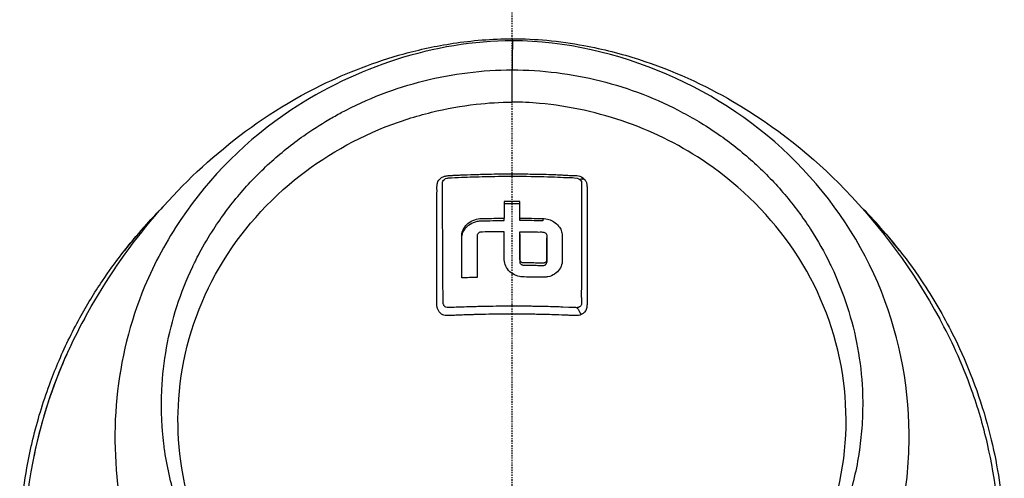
# Model space of a CAD drawing. Header units: millimetres. Extents: x 0 to 4378, y 0 to 2376.
# Tile 183 of 211: x 2252 to 2343, y 1691 to 1734. Entities that reach past the tile are written whole.
import ezdxf

# ---------------------------------------------------------------- set-up
doc = ezdxf.new("R2010")
doc.units = ezdxf.units.MM
doc.header["$LTSCALE"] = 0.2
doc.linetypes.add('CENTER2', pattern=[1.125, 0.75, -0.125, 0.125, -0.125])
doc.layers.add('02_Center Line', color=1, linetype='CENTER2')

# ---------------------------------------------------------------- blocks, each defined once
blk = doc.blocks.new('Blk$A25K1-2P24H')
for p, q in [((0.011, 1138.671), (0.011, 1141.642)), ((-15.28, 1140.791), (-15.281, 1140.786)), ((-13.63, 1138.741), (-13.629, 1138.742)), ((13.629, 1138.742), (13.629, 1138.744)), ((20.258, 1138.013), (20.259, 1138.012)), ((24.02, 1135.176), (24.02, 1135.176)), ((24.21, 1135.012), (24.21, 1135.012)), ((24.447, 1134.805), (24.446, 1134.805)), ((-0.714, 1129.507), (-0.714, 1127.969)), ((0.713, 1127.969), (0.713, 1129.507)), ((-0.714, 1127.755), (-0.714, 1127.969)), ((0.713, 1127.755), (0.713, 1127.969)), ((2.854, 1127.936), (2.854, 1127.724)), ((-3.211, 1126.359), (-3.211, 1126.148)), ((3.21, 1126.365), (3.21, 1126.364)), ((0.713, 1124.182), (0.713, 1123.97)), ((3.21, 1124.135), (3.21, 1123.924)), ((33.892, 1121.63), (33.892, 1121.63)), ((-31.222, 1118.784), (-31.221, 1118.784)), ((-31.163, 1118.99), (-31.161, 1118.998)), ((-36.018, 1114.437), (-36.017, 1114.437)), ((-35.971, 1114.682), (-35.972, 1114.682)), ((-35.962, 1114.737), (-35.961, 1114.737)), ((-35.919, 1114.949), (-35.92, 1114.949)), ((35.919, 1114.949), (35.92, 1114.949)), ((35.961, 1114.737), (35.961, 1114.737)), ((35.971, 1114.682), (35.972, 1114.682)), ((36.018, 1114.437), (36.017, 1114.437))]:
    blk.add_line(p, q)
for centre, radius, start, end in [((0, 1097), 45.4, 135.10069, 141.92266), ((0, 1097), 45.4, 38.07734, 44.85789), ((-32.043, 1115.5), 2.5, 76.25126, 76.27424), ((-32.043, 1115.5), 2.929, 76.14995, 76.1677), ((0, 1097), 41, 31.02943, 31.02952), ((-32.043, 1115.5), 1.6, 75.92041, 75.95787), ((-32.043, 1115.5), 1.25, 75.3254, 75.37069), ((-32.043, 1115.5), 4.535, 204.72925, 204.75761), ((32.043, 1115.5), 4.535, 335.24521, 335.25325), ((-32.043, 1115.5), 4.734, 208.21607, 208.24344), ((32.043, 1115.5), 4.734, 331.75986, 331.76727), ((0, 1097), 34, 161.25405, 161.25529)]:
    blk.add_arc(centre, radius, start, end)
for centre, major_axis, ratio, start_param, end_param in [((0.349, 1142.695), (-0.066, -5.528), 0.059971, 4.41267, 4.904672), ((-1.051, -89.167), (-1.092, -1233.685), 0.0005, 3.124159, 3.141593), ((-1.051, -89.167), (-1.092, -1233.685), 0.0005, 3.141593, 3.141594), ((0.001, 1072.608), (80.471, 0), 0.707107, 1.561941, 1.579673), ((0, 1067.473), (87.427, 0), 0.707107, 1.562643, 1.578965), ((0, 1066.274), (86.95, 0), 0.707107, 1.537976, 1.562598), ((0.034, 1061.245), (-86.705, 0), 0.707107, 4.749821, 4.766295), ((-31.203, 1118.781), (-0.187, 0.071), 0.99998, 1.56661, 1.570796)]:
    blk.add_ellipse(centre, major_axis=major_axis, ratio=ratio, start_param=start_param, end_param=end_param)
for points, knots in [([(-39.44, 1118.697), (-36.091, 1124.784), (-31.914, 1130.019), (-23.966, 1136.568), (-21, 1138.56), (-15.187, 1141.405), (-12.661, 1142.387), (-8.518, 1143.521), (-7.016, 1143.852), (-3.722, 1144.354), (-1.853, 1144.517), (0.041, 1144.518)], [0, 0, 0, 0, 2.975946, 2.975946, 4.469782, 4.469782, 5.483644, 5.483644, 6.019057, 6.019057, 6.588479, 6.588479, 6.588479, 6.588479]), ([(0.051, 1144.331), (-7.222, 1144.29), (-14.381, 1141.896), (-20.383, 1137.928), (-24.407, 1135.269), (-27.873, 1131.815), (-30.545, 1127.851), (-31.858, 1125.902), (-32.98, 1123.829), (-33.881, 1121.667), (-36.614, 1115.108), (-37.288, 1107.781), (-35.969, 1100.826), (-34.962, 1095.518), (-32.895, 1090.402), (-29.931, 1085.841), (-29.012, 1084.426), (-28.007, 1083.065), (-26.92, 1081.769)], [0, 0, 0, 0, 0.25, 0.25, 0.25, 0.417586, 0.417586, 0.417586, 0.5, 0.5, 0.5, 0.75, 0.75, 0.75, 0.940822, 0.940822, 0.940822, 1, 1, 1, 1]), ([(0.041, 1144.518), (1.114, 1144.516), (2.183, 1144.463), (4.391, 1144.261), (5.534, 1144.097), (8.404, 1143.566), (10.071, 1143.132), (14.81, 1141.614), (17.772, 1140.253), (24.372, 1136.414), (27.743, 1133.664), (34.116, 1127.095), (37, 1123.138), (39.444, 1118.692)], [0, 0, 0, 0, 0.322422, 0.322422, 0.701066, 0.701066, 1.320921, 1.320921, 2.540525, 2.540525, 4.416149, 4.416149, 6.585961, 6.585961, 6.585961, 6.585961]), ([(26.307, 1081.081), (29.505, 1084.679), (32.022, 1088.843), (33.777, 1093.284), (34.656, 1095.505), (35.347, 1097.8), (35.828, 1100.135), (36.309, 1102.468), (36.58, 1104.841), (36.617, 1107.221), (36.69, 1111.982), (35.846, 1116.761), (34.069, 1121.198), (32.292, 1125.634), (29.604, 1129.718), (26.208, 1133.142), (22.814, 1136.564), (18.725, 1139.334), (14.256, 1141.247), (9.786, 1143.159), (4.944, 1144.314), (0.051, 1144.331)], [0, 0, 0, 0, 0.166636, 0.166636, 0.166636, 0.25, 0.25, 0.25, 0.333311, 0.333311, 0.333311, 0.49999, 0.49999, 0.49999, 0.666694, 0.666694, 0.666694, 0.833333, 0.833333, 0.833333, 1, 1, 1, 1]), ([(-26.146, 1092.616), (-26.222, 1092.715), (-26.297, 1092.815), (-26.371, 1092.916), (-26.864, 1093.585), (-27.331, 1094.271), (-27.769, 1094.975), (-28.206, 1095.678), (-28.615, 1096.398), (-28.993, 1097.132), (-29.372, 1097.866), (-29.721, 1098.614), (-30.039, 1099.374), (-30.356, 1100.134), (-30.642, 1100.907), (-30.896, 1101.689), (-31.149, 1102.471), (-31.37, 1103.262), (-31.558, 1104.06), (-31.746, 1104.859), (-31.9, 1105.665), (-32.019, 1106.476), (-32.053, 1106.703), (-32.084, 1106.93), (-32.112, 1107.158), (-32.161, 1107.555), (-32.202, 1107.954), (-32.234, 1108.353), (-32.249, 1108.542), (-32.263, 1108.731), (-32.274, 1108.92), (-32.3, 1109.338), (-32.317, 1109.757), (-32.326, 1110.175), (-32.339, 1110.831), (-32.33, 1111.487), (-32.3, 1112.141), (-32.239, 1113.444), (-32.091, 1114.742), (-31.858, 1116.027), (-31.625, 1117.314), (-31.306, 1118.588), (-30.904, 1119.837), (-30.501, 1121.086), (-30.015, 1122.312), (-29.449, 1123.502), (-29.377, 1123.654), (-29.303, 1123.804), (-29.229, 1123.954), (-29.094, 1124.226), (-28.955, 1124.496), (-28.811, 1124.764), (-28.41, 1125.512), (-27.977, 1126.245), (-27.514, 1126.961), (-26.793, 1128.073), (-25.998, 1129.143), (-25.136, 1130.16), (-24.273, 1131.178), (-23.343, 1132.143), (-22.352, 1133.048), (-21.361, 1133.954), (-20.31, 1134.799), (-19.207, 1135.577), (-18.458, 1136.105), (-17.685, 1136.603), (-16.891, 1137.067), (-16.515, 1137.287), (-16.135, 1137.5), (-15.75, 1137.705), (-14.551, 1138.344), (-13.311, 1138.911), (-12.037, 1139.401), (-10.764, 1139.89), (-9.459, 1140.303), (-8.131, 1140.636), (-6.803, 1140.968), (-5.453, 1141.22), (-4.092, 1141.388), (-2.732, 1141.557), (-1.361, 1141.642), (0.011, 1141.642)], [0, 0, 0, 0, 0.005433, 0.005433, 0.005433, 0.041569, 0.041569, 0.041569, 0.077688, 0.077688, 0.077688, 0.113822, 0.113822, 0.113822, 0.149952, 0.149952, 0.149952, 0.186071, 0.186071, 0.186071, 0.222204, 0.222204, 0.222204, 0.232329, 0.232329, 0.232329, 0.25, 0.25, 0.25, 0.258368, 0.258368, 0.258368, 0.276877, 0.276877, 0.276877, 0.305871, 0.305871, 0.305871, 0.363632, 0.363632, 0.363632, 0.421486, 0.421486, 0.421486, 0.479349, 0.479349, 0.479349, 0.486699, 0.486699, 0.486699, 0.5, 0.5, 0.5, 0.537191, 0.537191, 0.537191, 0.595052, 0.595052, 0.595052, 0.652905, 0.652905, 0.652905, 0.710747, 0.710747, 0.710747, 0.75, 0.75, 0.75, 0.768586, 0.768586, 0.768586, 0.826443, 0.826443, 0.826443, 0.884299, 0.884299, 0.884299, 0.942168, 0.942168, 0.942168, 1, 1, 1, 1]), ([(0.011, 1141.642), (1.382, 1141.644), (2.754, 1141.558), (4.113, 1141.389), (5.474, 1141.22), (6.824, 1140.967), (8.151, 1140.633), (9.479, 1140.3), (10.783, 1139.885), (12.056, 1139.395), (13.329, 1138.904), (14.569, 1138.337), (15.767, 1137.699), (16.33, 1137.4), (16.883, 1137.084), (17.426, 1136.754), (18.04, 1136.381), (18.641, 1135.987), (19.227, 1135.575), (20.33, 1134.797), (21.382, 1133.952), (22.373, 1133.046), (23.363, 1132.141), (24.293, 1131.175), (25.155, 1130.156), (26.017, 1129.138), (26.81, 1128.067), (27.529, 1126.954), (28.205, 1125.908), (28.815, 1124.824), (29.356, 1123.71), (29.391, 1123.638), (29.426, 1123.566), (29.46, 1123.493), (30.027, 1122.303), (30.514, 1121.078), (30.917, 1119.829), (31.32, 1118.58), (31.639, 1117.306), (31.873, 1116.019), (32.106, 1114.734), (32.254, 1113.435), (32.314, 1112.132), (32.344, 1111.478), (32.351, 1110.822), (32.337, 1110.167), (32.328, 1109.748), (32.31, 1109.329), (32.284, 1108.911), (32.234, 1108.141), (32.155, 1107.372), (32.045, 1106.606), (32.039, 1106.56), (32.032, 1106.514), (32.025, 1106.468), (31.905, 1105.657), (31.75, 1104.852), (31.561, 1104.054), (31.372, 1103.256), (31.149, 1102.465), (30.894, 1101.684), (30.639, 1100.903), (30.351, 1100.132), (30.033, 1099.372), (29.867, 1098.977), (29.693, 1098.585), (29.511, 1098.197), (29.343, 1097.839), (29.17, 1097.483), (28.99, 1097.13), (28.615, 1096.395), (28.213, 1095.673), (27.78, 1094.967), (27.346, 1094.261), (26.882, 1093.573), (26.386, 1092.906), (25.89, 1092.238), (25.362, 1091.592), (24.803, 1090.972), (24.747, 1090.91), (24.691, 1090.849), (24.632, 1090.785)], [0, 0, 0, 0, 0.0558973, 0.0558973, 0.0558973, 0.1118359, 0.1118359, 0.1118359, 0.1677762, 0.1677762, 0.1677762, 0.2237383, 0.2237383, 0.2237383, 0.25, 0.25, 0.25, 0.2796998, 0.2796998, 0.2796998, 0.3356284, 0.3356284, 0.3356284, 0.3915473, 0.3915473, 0.3915473, 0.4474757, 0.4474757, 0.4474757, 0.5, 0.5, 0.5, 0.503405, 0.503405, 0.503405, 0.5593482, 0.5593482, 0.5593482, 0.6152764, 0.6152764, 0.6152764, 0.6711159, 0.6711159, 0.6711159, 0.6991461, 0.6991461, 0.6991461, 0.7170401, 0.7170401, 0.7170401, 0.75, 0.75, 0.75, 0.7519922, 0.7519922, 0.7519922, 0.7869331, 0.7869331, 0.7869331, 0.8218791, 0.8218791, 0.8218791, 0.8568262, 0.8568262, 0.8568262, 0.875, 0.875, 0.875, 0.8917408, 0.8917408, 0.8917408, 0.9266216, 0.9266216, 0.9266216, 0.9615238, 0.9615238, 0.9615238, 0.996469, 0.996469, 0.996469, 0.9999607, 0.9999607, 0.9999607, 0.9999607]), ([(-24.352, 1091.321), (-27.244, 1094.916), (-28.676, 1098.269), (-30.658, 1104.505), (-30.964, 1108.097), (-30.466, 1115.1), (-29.426, 1118.778), (-25.922, 1125.548), (-23.503, 1128.569), (-17.928, 1133.306), (-14.929, 1135.096), (-10.303, 1136.926), (-8.879, 1137.379), (-6.075, 1138.068), (-4.683, 1138.318), (-2.217, 1138.599), (-1.101, 1138.671), (0.011, 1138.671)], [0.000058, 0.000058, 0.000058, 0.000058, 1.424941, 1.424941, 3.493101, 3.493101, 5.923775, 5.923775, 8.34, 8.34, 10.482518, 10.482518, 11.395771, 11.395771, 12.255616, 12.255616, 12.922602, 12.922602, 12.922602, 12.922602]), ([(24.356, 1091.313), (25.922, 1093.268), (27.051, 1095.133), (28.853, 1098.803), (29.589, 1100.857), (30.958, 1106.742), (31.045, 1110.622), (29.649, 1118.146), (28.192, 1121.71), (23.931, 1128.095), (21.184, 1130.853), (15.71, 1134.593), (13.246, 1135.844), (9.341, 1137.236), (8.01, 1137.618), (5.3, 1138.215), (3.912, 1138.431), (1.702, 1138.629), (0.859, 1138.671), (0.011, 1138.671)], [-6.917277, -6.917277, -6.917277, -6.917277, -6.307005, -6.307005, -5.616269, -5.616269, -4.383959, -4.383959, -3.160831, -3.160831, -1.94987, -1.94987, -1.100763, -1.100763, -0.676872, -0.676872, -0.254293, -0.254293, 0, 0, 0, 0]), ([(-6.926, 1129.272), (-6.926, 1129.39), (-6.925, 1129.507), (-6.925, 1129.623), (-6.924, 1129.709), (-6.923, 1129.795), (-6.923, 1129.88), (-6.922, 1129.964), (-6.922, 1130.007), (-6.921, 1130.133), (-6.919, 1130.258), (-6.918, 1130.365), (-6.917, 1130.452), (-6.917, 1130.496), (-6.917, 1130.535), (-6.917, 1130.567), (-6.918, 1130.599), (-6.918, 1130.628), (-6.92, 1130.683), (-6.924, 1130.791), (-6.923, 1130.904), (-6.917, 1130.995), (-6.911, 1131.087), (-6.913, 1131.111), (-6.885, 1131.205), (-6.828, 1131.393), (-6.716, 1131.547), (-6.553, 1131.67), (-6.472, 1131.732), (-6.384, 1131.78), (-6.289, 1131.816), (-6.206, 1131.847), (-6.084, 1131.872), (-6.013, 1131.882)], [0.59880138, 0.59880138, 0.59880138, 0.59880138, 0.609375, 0.609375, 0.609375, 0.6171875, 0.6171875, 0.6171875, 0.625, 0.625, 0.625, 0.6328125, 0.6328125, 0.6328125, 0.63671875, 0.63671875, 0.63671875, 0.640625, 0.640625, 0.640625, 0.6484375, 0.6484375, 0.6484375, 0.65625, 0.65625, 0.65625, 0.671875, 0.671875, 0.671875, 0.6796875, 0.6796875, 0.6796875, 0.68652344, 0.68652344, 0.68652344, 0.68652344]), ([(-6.419, 1130.993), (-6.427, 1131.124), (-6.433, 1131.254), (-6.38, 1131.377), (-6.322, 1131.512), (-6.184, 1131.615), (-6.025, 1131.659)], [0.62940825, 0.62940825, 0.62940825, 0.62940825, 0.640625, 0.640625, 0.640625, 0.65299007, 0.65299007, 0.65299007, 0.65299007]), ([(-6.025, 1131.659), (-5.984, 1131.671), (-5.94, 1131.678), (-5.897, 1131.681), (-5.478, 1131.706), (-5.069, 1131.721), (-4.656, 1131.738), (-4.578, 1131.742), (-4.5, 1131.745), (-4.422, 1131.748)], [0.65299007, 0.65299007, 0.65299007, 0.65299007, 0.65625, 0.65625, 0.65625, 0.6875, 0.6875, 0.6875, 0.69342024, 0.69342024, 0.69342024, 0.69342024]), ([(-6.013, 1131.882), (-6.002, 1131.883), (-5.993, 1131.884), (-5.986, 1131.885), (-5.861, 1131.897), (-5.696, 1131.908), (-5.491, 1131.918), (-5.389, 1131.923), (-5.277, 1131.929), (-5.155, 1131.934), (-5.034, 1131.94), (-4.869, 1131.947), (-4.762, 1131.952), (-4.335, 1131.972), (-3.914, 1131.988), (-3.467, 1132.002), (-3.394, 1132.004), (-3.32, 1132.006), (-3.247, 1132.008)], [0.68652344, 0.68652344, 0.68652344, 0.68652344, 0.6875, 0.6875, 0.6875, 0.703125, 0.703125, 0.703125, 0.7109375, 0.7109375, 0.7109375, 0.71875, 0.71875, 0.71875, 0.75, 0.75, 0.75, 0.75516272, 0.75516272, 0.75516272, 0.75516272]), ([(-4.422, 1131.748), (-3.675, 1131.778), (-2.929, 1131.801), (-2.184, 1131.816), (-1.773, 1131.825), (-1.363, 1131.831), (-0.953, 1131.835), (-0.85, 1131.835), (-0.727, 1131.836), (-0.558, 1131.837), (-0.389, 1131.838), (-0.222, 1131.839), (-0.058, 1131.839), (-0.035, 1131.839), (-0.013, 1131.839), (0.01, 1131.839), (0.313, 1131.839), (0.607, 1131.838), (0.89, 1131.835), (2.105, 1131.826), (3.115, 1131.8), (3.924, 1131.772), (4.328, 1131.757), (4.672, 1131.718), (4.98, 1131.716), (5.287, 1131.713), (5.548, 1131.722), (5.745, 1131.698), (6.14, 1131.651), (6.296, 1131.513), (6.297, 1131.512)], [0.6934202, 0.6934202, 0.6934202, 0.6934202, 0.75, 0.75, 0.75, 0.78125, 0.78125, 0.78125, 0.7890625, 0.7890625, 0.7890625, 0.796875, 0.796875, 0.796875, 0.7979664, 0.7979664, 0.7979664, 0.8125, 0.8125, 0.8125, 0.875, 0.875, 0.875, 0.90625, 0.90625, 0.90625, 0.9375, 0.9375, 0.9375, 1, 1, 1, 1]), ([(-3.247, 1132.008), (-2.782, 1132.022), (-2.327, 1132.033), (-1.879, 1132.041), (-1.243, 1132.052), (-0.618, 1132.058), (0.01, 1132.057), (0.555, 1132.057), (1.104, 1132.053), (1.665, 1132.044), (1.745, 1132.043), (1.825, 1132.042), (1.905, 1132.041), (2.579, 1132.03), (3.234, 1132.016), (3.879, 1131.991), (3.983, 1131.987), (4.116, 1131.982), (4.188, 1131.979)], [0.7551627, 0.7551627, 0.7551627, 0.7551627, 0.7879909, 0.7879909, 0.7879909, 0.8345724, 0.8345724, 0.8345724, 0.875, 0.875, 0.875, 0.8807705, 0.8807705, 0.8807705, 0.9296875, 0.9296875, 0.9296875, 0.9375, 0.9375, 0.9375, 0.9375]), ([(4.188, 1131.979), (4.26, 1131.975), (4.347, 1131.97), (4.451, 1131.964), (4.555, 1131.957), (4.707, 1131.947), (4.812, 1131.94), (4.867, 1131.936), (4.922, 1131.933), (4.978, 1131.93)], [0.9375, 0.9375, 0.9375, 0.9375, 0.9453125, 0.9453125, 0.9453125, 0.953125, 0.953125, 0.953125, 0.95716382, 0.95716382, 0.95716382, 0.95716382]), ([(4.978, 1131.93), (5.03, 1131.928), (5.082, 1131.925), (5.135, 1131.924), (5.244, 1131.92), (5.323, 1131.918), (5.468, 1131.918), (5.614, 1131.918), (5.741, 1131.915), (5.85, 1131.908), (5.959, 1131.901), (6.018, 1131.897), (6.121, 1131.875), (6.326, 1131.831), (6.499, 1131.739), (6.637, 1131.595)], [0.95716382, 0.95716382, 0.95716382, 0.95716382, 0.9609375, 0.9609375, 0.9609375, 0.96875, 0.96875, 0.96875, 0.9765625, 0.9765625, 0.9765625, 0.984375, 0.984375, 0.984375, 0.99999964, 0.99999964, 0.99999964, 0.99999964]), ([(6.297, 1131.512), (6.493, 1131.313), (6.397, 1131.058), (6.411, 1130.826), (6.425, 1130.594), (6.416, 1130.356), (6.417, 1130.12), (6.418, 1129.684), (6.417, 1129.246), (6.417, 1128.806), (6.417, 1128.769), (6.417, 1128.732), (6.417, 1128.695), (6.416, 1128.219), (6.416, 1127.74), (6.415, 1127.256), (6.415, 1126.846), (6.415, 1126.432), (6.414, 1126.015), (6.414, 1125.945), (6.414, 1125.874), (6.414, 1125.804), (6.414, 1125.318), (6.413, 1124.834), (6.413, 1124.336), (6.413, 1123.939), (6.414, 1123.533), (6.411, 1123.112)], [0, 0, 0, 0, 0.0650124, 0.0650124, 0.0650124, 0.1300246, 0.1300246, 0.1300246, 0.25, 0.25, 0.25, 0.2600475, 0.2600475, 0.2600475, 0.3897625, 0.3897625, 0.3897625, 0.5, 0.5, 0.5, 0.5186195, 0.5186195, 0.5186195, 0.6472293, 0.6472293, 0.6472293, 0.75, 0.75, 0.75, 0.75]), ([(6.637, 1131.595), (6.733, 1131.504), (6.8, 1131.417), (6.858, 1131.271), (6.888, 1131.197), (6.907, 1131.097), (6.915, 1130.964), (6.918, 1130.898), (6.921, 1130.832), (6.921, 1130.766), (6.922, 1130.7), (6.92, 1130.609), (6.919, 1130.568), (6.917, 1130.527), (6.917, 1130.467), (6.918, 1130.387), (6.918, 1130.307), (6.919, 1130.18), (6.919, 1130.088), (6.919, 1129.904), (6.919, 1129.744), (6.919, 1129.523), (6.919, 1129.438), (6.919, 1129.352), (6.919, 1129.266), (6.919, 1129.127), (6.919, 1128.986), (6.919, 1128.843), (6.919, 1128.611), (6.919, 1128.418), (6.919, 1128.13), (6.919, 1127.554), (6.919, 1126.944), (6.919, 1126.3)], [0, 0, 0, 0, 0.125, 0.125, 0.125, 0.1875, 0.1875, 0.1875, 0.21875, 0.21875, 0.21875, 0.25, 0.25, 0.25, 0.28125, 0.28125, 0.28125, 0.3125, 0.3125, 0.3125, 0.375, 0.375, 0.375, 0.398977, 0.398977, 0.398977, 0.4375, 0.4375, 0.4375, 0.5, 0.5, 0.5, 0.625, 0.625, 0.625, 0.625]), ([(-0.587, 1119.852), (-0.983, 1119.85), (-1.372, 1119.846), (-1.753, 1119.841), (-2.176, 1119.834), (-2.59, 1119.826), (-2.995, 1119.816), (-3.197, 1119.812), (-3.398, 1119.806), (-3.596, 1119.801), (-3.695, 1119.798), (-3.793, 1119.795), (-3.891, 1119.792), (-3.989, 1119.789), (-4.036, 1119.787), (-4.184, 1119.782), (-4.776, 1119.762), (-5.259, 1119.743), (-5.626, 1119.743), (-5.809, 1119.743), (-5.972, 1119.719), (-6.089, 1119.767), (-6.148, 1119.792), (-6.195, 1119.826), (-6.23, 1119.861), (-6.265, 1119.896), (-6.301, 1119.964), (-6.302, 1119.966), (-6.306, 1119.976), (-6.37, 1120.153), (-6.362, 1120.521), (-6.358, 1120.705), (-6.363, 1120.936), (-6.363, 1121.21), (-6.364, 1121.347), (-6.364, 1121.495), (-6.365, 1121.655), (-6.365, 1121.734), (-6.366, 1121.817), (-6.366, 1121.902), (-6.366, 1121.987), (-6.367, 1122.125), (-6.367, 1122.165), (-6.367, 1122.215), (-6.368, 1122.266), (-6.368, 1122.316), (-6.372, 1123.397), (-6.379, 1124.585), (-6.387, 1125.824), (-6.389, 1126.016), (-6.39, 1126.21), (-6.391, 1126.405), (-6.397, 1127.388), (-6.399, 1128.36), (-6.404, 1129.318), (-6.407, 1129.829), (-6.41, 1130.336), (-6.412, 1130.839), (-6.412, 1130.89), (-6.416, 1130.941), (-6.419, 1130.993)], [0.1592904, 0.1592904, 0.1592904, 0.1592904, 0.1875, 0.1875, 0.1875, 0.21875, 0.21875, 0.21875, 0.234375, 0.234375, 0.234375, 0.2421875, 0.2421875, 0.2421875, 0.25, 0.25, 0.25, 0.28125, 0.28125, 0.28125, 0.296875, 0.296875, 0.296875, 0.3046875, 0.3046875, 0.3046875, 0.3125, 0.3125, 0.3125, 0.34375, 0.34375, 0.34375, 0.359375, 0.359375, 0.359375, 0.3671875, 0.3671875, 0.3671875, 0.3710937, 0.3710937, 0.3710937, 0.375, 0.375, 0.375, 0.37986, 0.37986, 0.37986, 0.4838566, 0.4838566, 0.4838566, 0.5, 0.5, 0.5, 0.5815325, 0.5815325, 0.5815325, 0.625, 0.625, 0.625, 0.6294083, 0.6294083, 0.6294083, 0.6294083]), ([(-45.404, 1099), (-45.404, 1099), (-45.404, 1099), (-45.404, 1099), (-45.35, 1100.213), (-45.247, 1101.422), (-44.939, 1103.869), (-44.731, 1105.107), (-44.384, 1106.753), (-44.289, 1107.17), (-43.779, 1109.287), (-43.269, 1110.968), (-42.418, 1113.281), (-42.158, 1113.941), (-41.279, 1116.023), (-40.602, 1117.421), (-39.215, 1119.946), (-38.523, 1121.083), (-37.209, 1123.044), (-36.607, 1123.879), (-35.305, 1125.561), (-34.603, 1126.403), (-33.369, 1127.78), (-32.851, 1128.33), (-32.32, 1128.865)], [-25.988435, -25.988435, -25.988435, -25.988435, -25.988429, -25.988429, -25.988429, -25.425165, -25.425165, -24.84193, -24.84193, -24.643305, -24.643305, -23.830256, -23.830256, -23.501785, -23.501785, -22.781546, -22.781546, -22.163507, -22.163507, -21.686579, -21.686579, -21.178558, -21.178558, -20.827731, -20.827731, -20.827731, -20.827731]), ([(-6.922, 1123.445), (-6.922, 1124.04), (-6.922, 1124.612), (-6.922, 1125.161), (-6.922, 1125.338), (-6.922, 1125.48), (-6.922, 1125.684), (-6.922, 1125.71), (-6.922, 1125.737), (-6.922, 1125.763), (-6.922, 1126.956), (-6.929, 1128.067), (-6.927, 1129.101), (-6.926, 1129.158), (-6.926, 1129.215), (-6.926, 1129.272)], [0.4358093, 0.4358093, 0.4358093, 0.4358093, 0.484375, 0.484375, 0.484375, 0.5, 0.5, 0.5, 0.5020328, 0.5020328, 0.5020328, 0.59375, 0.59375, 0.59375, 0.5988014, 0.5988014, 0.5988014, 0.5988014]), ([(32.346, 1128.839), (32.512, 1128.671), (32.678, 1128.501), (32.842, 1128.33), (34.66, 1126.434), (36.31, 1124.383), (38.828, 1120.63), (39.787, 1118.986), (41.233, 1116.104), (41.775, 1114.895), (43.394, 1110.81), (44.132, 1108.105), (44.857, 1104.389), (45.035, 1103.191), (45.224, 1101.519), (45.275, 1100.983), (45.354, 1099.956), (45.383, 1099.466), (45.404, 1099)], [-9.702244, -9.702244, -9.702244, -9.702244, -9.592356, -9.592356, -9.592356, -8.374422, -8.374422, -7.490537, -7.490537, -6.876667, -6.876667, -5.455528, -5.455528, -4.720607, -4.720607, -4.353146, -4.353146, -3.986317, -3.986317, -3.986317, -3.986317]), ([(-4.638, 1122.465), (-4.638, 1123.689), (-4.638, 1124.9), (-4.638, 1126.295), (-4.642, 1126.408), (-4.589, 1126.712), (-4.538, 1126.857), (-4.388, 1127.14), (-4.285, 1127.275), (-3.992, 1127.562), (-3.802, 1127.679), (-3.375, 1127.871), (-3.146, 1127.912), (-2.822, 1127.943), (-2.547, 1127.943), (-1.748, 1127.959), (-1.231, 1127.965), (-0.714, 1127.969)], [0, 0, 0, 0, 0.404864, 0.404864, 0.471429, 0.471429, 0.539096, 0.539096, 0.611031, 0.611031, 0.711646, 0.711646, 0.850481, 0.850481, 0.985084, 0.985084, 1.231703, 1.231703, 1.231703, 1.231703]), ([(2.854, 1127.936), (2.93, 1127.934), (2.994, 1127.932), (3.215, 1127.897), (3.305, 1127.876), (3.562, 1127.797), (3.721, 1127.724), (4.033, 1127.526), (4.18, 1127.395), (4.4, 1127.12), (4.481, 1126.982), (4.596, 1126.685), (4.629, 1126.529), (4.644, 1126.178), (4.637, 1125.439), (4.637, 1124.145), (4.647, 1124), (4.575, 1123.626), (4.502, 1123.445), (4.269, 1123.092), (4.107, 1122.938), (3.743, 1122.698), (3.533, 1122.611), (3.197, 1122.539), (3.083, 1122.525), (2.842, 1122.517), (2.707, 1122.525), (1.19, 1122.553), (0.902, 1122.524), (0.326, 1122.687), (0.119, 1122.789), (-0.247, 1123.064), (-0.398, 1123.234), (-0.61, 1123.599), (-0.674, 1123.787), (-0.725, 1124.162), (-0.714, 1124.331), (-0.714, 1125.261), (-0.714, 1125.993), (-0.714, 1126.72)], [0.000001, 0.000001, 0.000001, 0.000001, 0.0228999, 0.0228999, 0.0392866, 0.0392866, 0.0703957, 0.0703957, 0.106369, 0.106369, 0.1368812, 0.1368812, 0.1682893, 0.1682893, 0.2063468, 0.2063468, 0.2161584, 0.2161584, 0.2261906, 0.2261906, 0.2377439, 0.2377439, 0.2497711, 0.2497711, 0.2557406, 0.2557406, 0.2623234, 0.2623234, 0.278629, 0.278629, 0.2891085, 0.2891085, 0.2997297, 0.2997297, 0.3094024, 0.3094024, 0.3183528, 0.3183528, 0.3526257, 0.3526257, 0.3526257, 0.3526257]), ([(0.713, 1127.969), (1.07, 1127.966), (1.427, 1127.963), (2.14, 1127.952), (2.497, 1127.945), (2.854, 1127.936)], [0.000001, 0.000001, 0.000001, 0.000001, 0.1070594, 0.1070594, 0.214117, 0.214117, 0.214117, 0.214117]), ([(-4.638, 1123.869), (-4.638, 1124.503), (-4.638, 1125.133), (-4.638, 1126.037), (-4.649, 1126.189), (-4.572, 1126.566), (-4.496, 1126.766), (-4.234, 1127.13), (-4.071, 1127.292), (-3.658, 1127.549), (-3.436, 1127.637), (-3.023, 1127.719), (-2.932, 1127.722), (-2.123, 1127.741), (-1.418, 1127.751), (-0.714, 1127.755)], [-0.5811594, -0.5811594, -0.5811594, -0.5811594, -0.4465538, -0.4465538, -0.3869673, -0.3869673, -0.3315029, -0.3315029, -0.2856786, -0.2856786, -0.2429755, -0.2429755, -0.2114046, -0.2114046, 0, 0, 0, 0]), ([(-0.714, 1126.72), (-1.382, 1126.716), (-2.05, 1126.706), (-2.766, 1126.69), (-2.814, 1126.69), (-2.874, 1126.686), (-2.886, 1126.685), (-2.943, 1126.677), (-2.987, 1126.663), (-3.078, 1126.616), (-3.11, 1126.586), (-3.153, 1126.537), (-3.173, 1126.506), (-3.2, 1126.442), (-3.208, 1126.41), (-3.211, 1126.362), (-3.211, 1126.349), (-3.211, 1126.262), (-3.211, 1126.217), (-3.211, 1126.001), (-3.211, 1125.829), (-3.211, 1124.618), (-3.211, 1123.569), (-3.211, 1122.512)], [0, 0, 0, 0, 0.20054, 0.20054, 0.2148823, 0.2148823, 0.2185744, 0.2185744, 0.2322424, 0.2322424, 0.2497681, 0.2497681, 0.2728388, 0.2728388, 0.2940175, 0.2940175, 0.3046181, 0.3046181, 0.3160183, 0.3160183, 0.3592799, 0.3592799, 0.6206332, 0.6206332, 0.6206332, 0.6206332]), ([(0.713, 1126.508), (0.713, 1126.203), (0.713, 1125.898), (0.713, 1125.08), (0.713, 1124.566), (0.713, 1124.019), (0.71, 1123.965), (0.725, 1123.878), (0.741, 1123.837), (0.785, 1123.768), (0.81, 1123.741), (0.876, 1123.689), (0.919, 1123.668), (0.995, 1123.646), (1.026, 1123.64), (1.068, 1123.638), (1.076, 1123.638), (1.14, 1123.637), (1.168, 1123.637), (1.275, 1123.636), (1.355, 1123.635), (1.698, 1123.631), (1.961, 1123.627), (2.425, 1123.619), (2.625, 1123.614), (2.853, 1123.609), (2.857, 1123.609), (2.888, 1123.609), (2.913, 1123.612), (2.97, 1123.623), (3.001, 1123.633), (3.071, 1123.667), (3.105, 1123.693), (3.159, 1123.754), (3.178, 1123.786), (3.21, 1123.872), (3.21, 1123.912), (3.21, 1124.684), (3.21, 1125.421), (3.21, 1126.153)], [-0.4871828, -0.4871828, -0.4871828, -0.4871828, -0.4277316, -0.4277316, -0.3285012, -0.3285012, -0.3226098, -0.3226098, -0.3172776, -0.3172776, -0.3124888, -0.3124888, -0.3067742, -0.3067742, -0.3029412, -0.3029412, -0.3017161, -0.3017161, -0.3008055, -0.3008055, -0.2981619, -0.2981619, -0.2894344, -0.2894344, -0.2828003, -0.2828003, -0.2818872, -0.2818872, -0.2777272, -0.2777272, -0.2722515, -0.2722515, -0.264582, -0.264582, -0.2577049, -0.2577049, -0.2477395, -0.2477395, -0.0000001, -0.0000001, -0.0000001, -0.0000001]), ([(3.21, 1126.364), (3.21, 1125.628), (3.21, 1124.887), (3.21, 1124.123), (3.21, 1124.077), (3.173, 1123.988), (3.152, 1123.956), (3.092, 1123.893), (3.054, 1123.87), (2.991, 1123.842), (2.961, 1123.832), (2.905, 1123.822), (2.88, 1123.82), (2.851, 1123.821), (2.844, 1123.821), (2.656, 1123.826), (2.496, 1123.829), (2.12, 1123.836), (1.903, 1123.84), (1.529, 1123.845), (1.372, 1123.847), (1.183, 1123.849), (1.153, 1123.85), (1.079, 1123.85), (1.074, 1123.85), (1.035, 1123.852), (1.005, 1123.856), (0.929, 1123.876), (0.886, 1123.896), (0.818, 1123.946), (0.791, 1123.973), (0.745, 1124.041), (0.728, 1124.081), (0.711, 1124.164), (0.713, 1124.208), (0.713, 1124.768), (0.713, 1125.283), (0.713, 1126.104), (0.713, 1126.412), (0.713, 1126.72)], [0.0000064, 0.0000064, 0.0000064, 0.0000064, 0.2491353, 0.2491353, 0.2552191, 0.2552191, 0.2589189, 0.2589189, 0.2637316, 0.2637316, 0.2676822, 0.2676822, 0.270798, 0.270798, 0.2713073, 0.2713073, 0.2742063, 0.2742063, 0.2781299, 0.2781299, 0.2809856, 0.2809856, 0.2815382, 0.2815382, 0.2823305, 0.2823305, 0.2856744, 0.2856744, 0.2908483, 0.2908483, 0.2950726, 0.2950726, 0.299591, 0.299591, 0.3043637, 0.3043637, 0.360882, 0.360882, 0.3950707, 0.3950707, 0.3950707, 0.3950707]), ([(0.713, 1126.72), (1.15, 1126.717), (1.586, 1126.712), (2.174, 1126.702), (2.326, 1126.699), (2.631, 1126.693), (2.789, 1126.712), (2.986, 1126.664), (3.031, 1126.644), (3.103, 1126.594), (3.131, 1126.567), (3.178, 1126.5), (3.196, 1126.461), (3.208, 1126.403), (3.21, 1126.384), (3.21, 1126.364)], [0, 0, 0, 0, 0.1309483, 0.1309483, 0.1764994, 0.1764994, 0.2225561, 0.2225561, 0.2373635, 0.2373635, 0.2498365, 0.2498365, 0.2629494, 0.2629494, 0.2692074, 0.2692074, 0.2692074, 0.2692074]), ([(6.919, 1126.3), (6.919, 1126.123), (6.919, 1125.942), (6.919, 1125.76), (6.919, 1125.611), (6.919, 1125.46), (6.919, 1125.308), (6.919, 1124.969), (6.919, 1124.658), (6.919, 1124.263), (6.919, 1123.868), (6.919, 1123.463), (6.919, 1123.047), (6.919, 1122.839), (6.919, 1122.629), (6.919, 1122.416), (6.919, 1122.36), (6.919, 1122.304), (6.919, 1122.247), (6.919, 1122.196), (6.919, 1122.145), (6.919, 1122.094), (6.919, 1121.986), (6.919, 1121.917), (6.919, 1121.768), (6.919, 1121.321), (6.916, 1120.95), (6.918, 1120.654), (6.918, 1120.605), (6.918, 1120.558), (6.919, 1120.513), (6.919, 1120.491), (6.919, 1120.469), (6.919, 1120.447), (6.92, 1120.437), (6.92, 1120.433), (6.92, 1120.426), (6.92, 1120.419), (6.92, 1120.408), (6.92, 1120.385), (6.922, 1120.29), (6.923, 1120.212), (6.923, 1120.149), (6.923, 1120.086), (6.924, 1120.081), (6.921, 1120.009), (6.915, 1119.865), (6.907, 1119.773), (6.871, 1119.639), (6.8, 1119.372), (6.638, 1119.183), (6.388, 1119.074)], [0.625, 0.625, 0.625, 0.625, 0.6594752, 0.6594752, 0.6594752, 0.6875, 0.6875, 0.6875, 0.75, 0.75, 0.75, 0.8125, 0.8125, 0.8125, 0.84375, 0.84375, 0.84375, 0.8519581, 0.8519581, 0.8519581, 0.859375, 0.859375, 0.859375, 0.875, 0.875, 0.875, 0.921875, 0.921875, 0.921875, 0.9296875, 0.9296875, 0.9296875, 0.9335938, 0.9335938, 0.9335938, 0.9355469, 0.9355469, 0.9355469, 0.9375, 0.9375, 0.9375, 0.9453125, 0.9453125, 0.9453125, 0.953125, 0.953125, 0.953125, 0.96875, 0.96875, 0.96875, 1, 1, 1, 1]), ([(-6.874, 1119.653), (-6.887, 1119.697), (-6.898, 1119.742), (-6.907, 1119.789), (-6.915, 1119.835), (-6.922, 1119.911), (-6.923, 1119.933), (-6.927, 1119.997), (-6.929, 1120.12), (-6.926, 1120.303), (-6.926, 1120.333), (-6.925, 1120.365), (-6.925, 1120.399), (-6.924, 1120.432), (-6.923, 1120.494), (-6.923, 1120.505), (-6.922, 1120.546), (-6.921, 1120.617), (-6.922, 1120.716), (-6.922, 1120.815), (-6.922, 1120.993), (-6.922, 1121.098), (-6.922, 1121.491), (-6.922, 1121.875), (-6.922, 1122.25), (-6.922, 1122.659), (-6.922, 1123.057), (-6.922, 1123.445)], [0.3359375, 0.3359375, 0.3359375, 0.3359375, 0.33984375, 0.33984375, 0.33984375, 0.34375, 0.34375, 0.34375, 0.35546875, 0.35546875, 0.35546875, 0.35742187, 0.35742187, 0.35742187, 0.359375, 0.359375, 0.359375, 0.3671875, 0.3671875, 0.3671875, 0.375, 0.375, 0.375, 0.40412945, 0.40412945, 0.40412945, 0.43580929, 0.43580929, 0.43580929, 0.43580929]), ([(6.411, 1123.112), (6.41, 1122.984), (6.41, 1122.943), (6.411, 1122.784), (6.411, 1122.754), (6.411, 1122.726), (6.411, 1122.7), (6.411, 1122.588), (6.412, 1122.504), (6.413, 1122.375), (6.414, 1122.215), (6.414, 1121.982), (6.413, 1121.872), (6.412, 1121.762), (6.409, 1121.642), (6.405, 1121.56), (6.401, 1121.468), (6.395, 1121.379), (6.385, 1121.266)], [0.75, 0.75, 0.75, 0.75, 0.78125, 0.78125, 0.78125, 0.7871311, 0.7871311, 0.7871311, 0.8125, 0.8125, 0.8125, 0.84375, 0.84375, 0.84375, 0.875, 0.875, 0.875, 0.9100462, 0.9100462, 0.9100462, 0.9100462]), ([(6.385, 1121.266), (6.382, 1121.228), (6.378, 1121.189), (6.374, 1121.145), (6.372, 1121.116), (6.37, 1121.083), (6.371, 1121.048), (6.371, 1121.011), (6.373, 1120.972), (6.375, 1120.929), (6.379, 1120.848), (6.387, 1120.775), (6.394, 1120.713), (6.401, 1120.651), (6.403, 1120.635), (6.41, 1120.555), (6.418, 1120.475), (6.422, 1120.4), (6.424, 1120.352), (6.426, 1120.303), (6.423, 1120.211), (6.419, 1120.182)], [0.91004623, 0.91004623, 0.91004623, 0.91004623, 0.92149269, 0.92149269, 0.92149269, 0.92934783, 0.92934783, 0.92934783, 0.9375, 0.9375, 0.9375, 0.953125, 0.953125, 0.953125, 0.96875, 0.96875, 0.96875, 0.984375, 0.984375, 0.984375, 0.99999999, 0.99999999, 0.99999999, 0.99999999]), ([(5.989, 1119.717), (5.964, 1119.718), (5.527, 1119.735), (4.677, 1119.768), (4.252, 1119.785), (3.724, 1119.802), (3.093, 1119.818), (2.777, 1119.826), (2.435, 1119.833), (2.067, 1119.839), (1.884, 1119.842), (1.693, 1119.844), (1.496, 1119.846), (1.398, 1119.847), (1.298, 1119.849), (1.196, 1119.849), (1.095, 1119.85), (0.944, 1119.851), (0.887, 1119.852), (0.591, 1119.854), (0.298, 1119.854), (0.009, 1119.854), (-0.191, 1119.854), (-0.39, 1119.853), (-0.587, 1119.852)], [0, 0, 0, 0, 0.0625, 0.0625, 0.0625, 0.09375, 0.09375, 0.09375, 0.109375, 0.109375, 0.109375, 0.1171875, 0.1171875, 0.1171875, 0.1210937, 0.1210937, 0.1210937, 0.125, 0.125, 0.125, 0.1452398, 0.1452398, 0.1452398, 0.1592904, 0.1592904, 0.1592904, 0.1592904]), ([(6.419, 1120.182), (6.419, 1120.035), (6.383, 1119.947), (6.341, 1119.886), (6.303, 1119.83), (6.148, 1119.742), (6.028, 1119.721)], [0, 0, 0, 0, 0.5, 0.5, 0.5, 0.9492307, 0.9492307, 0.9492307, 0.9492307]), ([(-6.487, 1119.133), (-6.601, 1119.21), (-6.697, 1119.31), (-6.759, 1119.407), (-6.808, 1119.483), (-6.846, 1119.565), (-6.874, 1119.653)], [0.31823066, 0.31823066, 0.31823066, 0.31823066, 0.328125, 0.328125, 0.328125, 0.3359375, 0.3359375, 0.3359375, 0.3359375]), ([(0.139, 1119.124), (0.095, 1119.124), (0.052, 1119.124), (0.009, 1119.124), (-0.117, 1119.124), (-0.243, 1119.124), (-0.368, 1119.124), (-0.5, 1119.124), (-0.632, 1119.123), (-0.763, 1119.122), (-0.829, 1119.122), (-0.895, 1119.121), (-0.961, 1119.121), (-1.027, 1119.12), (-1.132, 1119.119), (-1.158, 1119.119), (-1.589, 1119.115), (-2.02, 1119.109), (-2.451, 1119.1), (-2.667, 1119.096), (-2.882, 1119.091), (-3.098, 1119.085), (-3.206, 1119.083), (-3.314, 1119.08), (-3.422, 1119.077), (-3.476, 1119.075), (-3.53, 1119.074), (-3.584, 1119.072), (-3.611, 1119.071), (-3.638, 1119.07), (-3.665, 1119.07), (-3.692, 1119.069), (-3.719, 1119.068), (-3.775, 1119.066), (-4, 1119.059), (-4.232, 1119.052), (-4.443, 1119.044), (-4.548, 1119.04), (-4.648, 1119.037), (-4.743, 1119.033), (-4.79, 1119.031), (-4.836, 1119.029), (-4.881, 1119.027), (-4.903, 1119.026), (-4.925, 1119.025), (-4.946, 1119.024), (-4.968, 1119.024), (-4.989, 1119.023), (-5.035, 1119.021), (-5.22, 1119.012), (-5.378, 1119.005), (-5.485, 1119.001), (-5.539, 1118.998), (-5.579, 1118.997), (-5.607, 1118.995), (-5.621, 1118.995), (-5.632, 1118.994), (-5.638, 1118.994), (-5.644, 1118.994), (-5.648, 1118.994), (-5.68, 1118.992), (-5.806, 1118.987), (-5.935, 1118.987), (-6.039, 1118.993), (-6.143, 1118.998), (-6.173, 1118.994), (-6.275, 1119.027), (-6.349, 1119.052), (-6.421, 1119.089), (-6.487, 1119.133)], [0.0993503, 0.0993503, 0.0993503, 0.0993503, 0.1019085, 0.1019085, 0.1019085, 0.109375, 0.109375, 0.109375, 0.1171875, 0.1171875, 0.1171875, 0.1210937, 0.1210937, 0.1210937, 0.125, 0.125, 0.125, 0.1875, 0.1875, 0.1875, 0.21875, 0.21875, 0.21875, 0.234375, 0.234375, 0.234375, 0.2421875, 0.2421875, 0.2421875, 0.2460937, 0.2460937, 0.2460937, 0.25, 0.25, 0.25, 0.265625, 0.265625, 0.265625, 0.2734375, 0.2734375, 0.2734375, 0.2773437, 0.2773437, 0.2773437, 0.2792969, 0.2792969, 0.2792969, 0.28125, 0.28125, 0.28125, 0.2890625, 0.2890625, 0.2890625, 0.2929687, 0.2929687, 0.2929687, 0.2949219, 0.2949219, 0.2949219, 0.296875, 0.296875, 0.296875, 0.3046875, 0.3046875, 0.3046875, 0.3125, 0.3125, 0.3125, 0.3182307, 0.3182307, 0.3182307, 0.3182307]), ([(6.388, 1119.074), (6.321, 1119.038), (6.238, 1119.013), (6.138, 1118.998), (6.088, 1118.991), (6.034, 1118.987), (5.976, 1118.985), (5.918, 1118.983), (5.813, 1118.986), (5.789, 1118.988), (5.74, 1118.99), (5.666, 1118.994), (5.566, 1118.998), (5.466, 1119.003), (5.289, 1119.01), (5.191, 1119.014), (4.797, 1119.031), (4.395, 1119.046), (4.051, 1119.057), (3.535, 1119.074), (3.022, 1119.088), (2.513, 1119.099), (2.343, 1119.102), (2.136, 1119.106), (2.004, 1119.108), (1.476, 1119.117), (0.949, 1119.122), (0.422, 1119.124), (0.327, 1119.124), (0.233, 1119.124), (0.139, 1119.124)], [0, 0, 0, 0, 0.00390625, 0.00390625, 0.00390625, 0.00585937, 0.00585937, 0.00585937, 0.0078125, 0.0078125, 0.0078125, 0.01171875, 0.01171875, 0.01171875, 0.015625, 0.015625, 0.015625, 0.03125, 0.03125, 0.03125, 0.0546875, 0.0546875, 0.0546875, 0.0625, 0.0625, 0.0625, 0.09375, 0.09375, 0.09375, 0.09935032, 0.09935032, 0.09935032, 0.09935032]), ([(-39.44, 1118.697), (-40.63, 1116.534), (-41.619, 1114.313), (-44.158, 1107.15), (-45.013, 1102.08), (-44.996, 1091.95), (-44.156, 1086.879), (-41.246, 1078.676), (-39.677, 1075.451), (-37.663, 1072.372)], [0.4236366, 0.4236366, 0.4236366, 0.4236366, 0.5, 0.5, 0.6666667, 0.6666667, 0.8333333, 0.8333333, 0.9449568, 0.9449568, 0.9449568, 0.9449568]), ([(-40.924, 1115.747), (-41.481, 1114.532), (-41.977, 1113.304), (-43.143, 1110.023), (-43.714, 1107.946), (-44.134, 1105.852)], [-2.5852, -2.5852, -2.5852, -2.5852, -2.044274, -2.044274, -1.148857, -1.148857, -1.148857, -1.148857]), ([(43.852, 1107.159), (43.464, 1108.834), (42.978, 1110.496), (41.963, 1113.338), (41.48, 1114.531), (40.94, 1115.713)], [-16.155719, -16.155719, -16.155719, -16.155719, -15.427072, -15.427072, -14.894047, -14.894047, -14.894047, -14.894047]), ([(40.36, 1077.099), (41.148, 1078.699), (41.831, 1080.325), (44.156, 1086.88), (44.996, 1091.95), (45.01, 1100.41), (44.628, 1103.808), (43.851, 1107.158)], [0.1109561, 0.1109561, 0.1109561, 0.1109561, 0.1666667, 0.1666667, 0.3333333, 0.3333333, 0.445041, 0.445041, 0.445041, 0.445041])]:
    blk.add_open_spline(points, degree=3, knots=knots)
for points in [[(-15.368, 1140.732), (-15.366, 1140.734), (-15.363, 1140.737), (-15.361, 1140.739)], [(-20.289, 1137.993), (-20.283, 1137.996), (-20.278, 1137.999), (-20.272, 1138.002)], [(6.637, 1131.595), (6.494, 1131.468), (6.439, 1131.64), (6.297, 1131.512)], [(-28.447, 1130.662), (-28.451, 1130.659), (-28.454, 1130.656), (-28.458, 1130.653)], [(-30.017, 1128.615), (-30.015, 1128.617), (-30.014, 1128.618), (-30.012, 1128.619)], [(6.028, 1119.721), (6.015, 1119.719), (6.002, 1119.717), (5.989, 1119.717)], [(5.989, 1119.717), (6.16, 1119.542), (6.22, 1119.25), (6.388, 1119.074)], [(-31.283, 1118.567), (-31.282, 1118.567), (-31.282, 1118.567), (-31.282, 1118.567)], [(40.94, 1115.713), (40.482, 1116.716), (39.984, 1117.71), (39.444, 1118.692)]]:
    blk.add_open_spline(points, degree=3)
at = {"layer": '02_Center Line'}
blk.add_line((0, -10), (0, 1154.518), dxfattribs=at)

msp = doc.modelspace()

# ---------------------------------------------------------------- block references
msp.add_blockref('Blk$A25K1-2P24H', (2297.43, 587.414))

doc.saveas('drawing.dxf')
